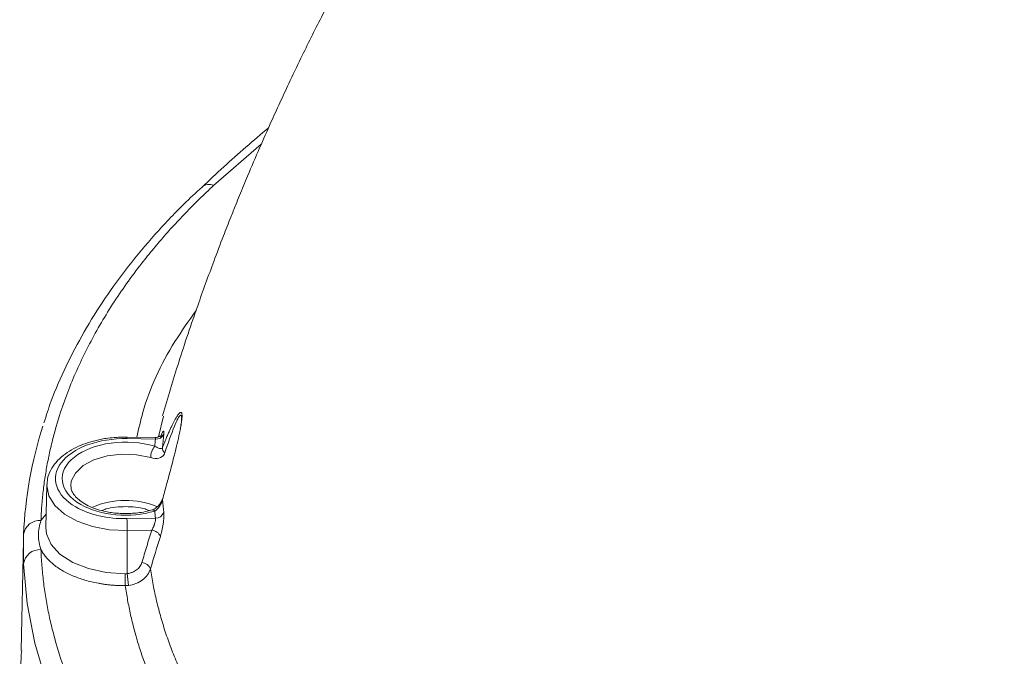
# Model space of a CAD drawing. Header units: millimetres. Extents: x 0 to 420, y 0 to 297.
# Tile 75 of 91: x 277 to 306, y 232 to 251. Entities that reach past the tile are written whole.
import ezdxf

# ---------------------------------------------------------------- set-up
doc = ezdxf.new("R2010")
doc.units = ezdxf.units.MM

msp = doc.modelspace()

# ---------------------------------------------------------------- linework, layer by layer
at = {"color": 8, "linetype": 'Continuous', "lineweight": 15}
for p, q in [((284.1164282, 247.14161315), (282.73625325, 245.94664108)), ((281.28945204, 239.27586265), (281.14403224, 238.67983078)), ((277.75043912, 236.25930399), (277.90258266, 236.44243399)), ((277.25064335, 235.01419079), (277.25064467, 235.67928619))]:
    msp.add_line(p, q, dxfattribs=at)
at = {"color": 7, "linetype": 'Continuous', "lineweight": 15}
for p, q in [((280.23809364, 238.67443742), (280.17479961, 238.67649947)), ((281.04656766, 238.66220357), (280.23811339, 238.67595887)), ((280.23386315, 238.63013398), (281.05665787, 238.6161293)), ((277.9206821, 237.28904762), (277.89435086, 236.05729847)), ((281.05665129, 236.3309911), (280.23385788, 236.31699021)), ((277.25064467, 235.67928619), (277.25064072, 235.86447063)), ((280.95269609, 235.98428636), (280.24122172, 235.97217796)), ((280.24122172, 235.97217796), (280.24199881, 234.72812549)), ((277.24527885, 235.68534708), (277.1773592, 232.5080357))]:
    msp.add_line(p, q, dxfattribs=at)
at = {"color": 8, "linetype": 'Continuous', "lineweight": 15, "flags": 128}
for points in [[(278.61375936, 237.26172787), (278.62836193, 237.39723934), (278.74449625, 237.63652192), (278.96816563, 237.84884743), (279.28276683, 238.01846012), (279.66496894, 238.13278246), (280.0864282, 238.18333514), (280.51588878, 238.16637349), (280.92149161, 238.08314827)], [(280.24122172, 235.97217796), (279.72884512, 235.99733455), (279.23966904, 236.08886647), (278.79915281, 236.24201554), (278.43021379, 236.4488073), (278.15206435, 236.69849132), (277.97915822, 236.97806428), (277.92051219, 237.27299001), (277.92108513, 237.30242807)], [(281.26260977, 236.89246219), (281.26147444, 236.88420719), (281.26271382, 236.87420419)], [(277.89435086, 236.05729847), (277.91091193, 235.88181367), (278.04337816, 235.57266656), (278.30055033, 235.29091979), (278.66738859, 235.05306588), (279.12242441, 234.87301906), (279.63903941, 234.76131609), (280.18700507, 234.72449514)]]:
    msp.add_lwpolyline(points, dxfattribs=at)
at = {"color": 7, "linetype": 'Continuous', "lineweight": 15, "flags": 128}
msp.add_lwpolyline([(277.25064335, 235.01419079), (277.35353303, 233.86244782), (277.5745195, 232.71625152), (277.91283225, 231.5796355), (278.36727669, 230.45659838), (278.93625651, 229.35109089), (279.61776183, 228.26699835), (280.40939884, 227.20813576), (281.30839244, 226.17823413), (282.31156251, 225.18090542)], dxfattribs=at)
at = {"color": 8, "linetype": 'Continuous', "lineweight": 15}
for centre, radius, start, end in [((282.59976569, 245.65044064), 0.32613427, 65.260005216, 128.035613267), ((280.40665566, 238.6373726), 0.17294406, 167.109747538, 182.398827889), ((280.19500095, 234.4285714), 2.41561688, 67.639522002, 113.361195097), ((280.97378001, 236.49794829), 0.07298351, 30.76422573, 98.179642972)]:
    msp.add_arc(centre, radius, start, end, dxfattribs=at)
at = {"color": 7, "linetype": 'Continuous', "lineweight": 15}
for centre, radius, start, end in [((288.88206279, 235.39954142), 11.6407104, 162.016132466, 177.711001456), ((281.0801962, 238.85144849), 0.2364935, 264.287861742, 336.679340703), ((281.4801836, 238.07213478), 0.55880053, 142.560478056, 178.870675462), ((281.45569089, 238.35915893), 0.19350274, 175.796986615, 227.702689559), ((281.0594976, 236.58834604), 0.25737067, 269.366341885, 337.554326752), ((277.70315623, 235.80540618), 0.45635391, 84.05290292, 172.563526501), ((272.04622068, 235.96964946), 8.19500144, 0.017678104, 2.429178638), ((280.92599572, 235.68727794), 0.29820616, 22.734348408, 84.863051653), ((277.71660797, 234.9528889), 0.46997973, 85.871068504, 172.505259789), ((280.64514036, 234.75338545), 0.29430577, 23.120215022, 85.84202805), ((324.72825695, 234.72471304), 44.54125187, 180.000280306, 180.443913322), ((275.85581242, 234.071121), 4.4351196, 4.074632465, 8.518967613)]:
    msp.add_arc(centre, radius, start, end, dxfattribs=at)
for points, knots in [([(327.78300711, 281.06434183), (327.54311978, 281.0511973), (326.87140672, 281.01439106), (325.65367514, 280.91158832), (324.12307252, 280.74004518), (322.5284704, 280.50080068), (321.01383278, 280.2172437), (319.59497106, 279.89213546), (318.1718285, 279.53978986), (316.72377017, 279.14685582), (315.32029905, 278.72710525), (314.09256206, 278.3225754), (313.00036872, 277.93162177), (311.93404656, 277.51923874), (310.73749246, 277.01315292), (309.50824521, 276.43681374), (308.35426704, 275.835117), (307.35692519, 275.26488984), (306.33848339, 274.6363244), (305.2297458, 273.89418666), (304.01604661, 273.01012644), (302.81880024, 272.06957241), (301.60461884, 271.04782964), (300.33869598, 269.91096817), (299.04265164, 268.67222012), (297.83627649, 267.44734693), (296.81171178, 266.35748122), (295.89441672, 265.3455669), (294.91141104, 264.22384402), (293.9508353, 263.08511657), (293.06139942, 261.993827), (292.40913935, 261.17125622), (291.87378999, 260.4711532), (291.35544758, 259.77610175), (290.75132302, 258.93973461), (290.08954326, 257.9867981), (289.45664501, 257.03804877), (288.89268191, 256.16057982), (288.34952037, 255.28685351), (287.7841141, 254.34493774), (287.22089191, 253.36736005), (286.71797113, 252.45981164), (286.27392137, 251.63134922), (285.79144122, 250.70133562), (285.33490751, 249.78426669), (284.93847746, 248.95550554), (284.65014217, 248.33595864), (284.36847204, 247.71611368), (284.05755936, 247.01239549), (283.75547195, 246.30484762), (283.52848159, 245.75648041), (283.36738003, 245.35985052), (283.21194355, 244.97168021), (282.99823286, 244.42657404), (282.67405213, 243.57464023), (282.23598552, 242.36244256), (281.73148527, 240.8753432), (281.41321422, 239.80587465), (281.25823835, 239.28511783)], [0, 0, 0, 0, 0.0106875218, 0.0299263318, 0.0543747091, 0.079225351, 0.1016222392, 0.1229673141, 0.1443134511, 0.1671323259, 0.1899363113, 0.2096801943, 0.2246720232, 0.2415102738, 0.2606762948, 0.282925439, 0.3035797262, 0.3202997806, 0.3362903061, 0.358685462, 0.3810839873, 0.4038369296, 0.4269373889, 0.4514717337, 0.4799414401, 0.5065564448, 0.5279896, 0.546960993, 0.5679312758, 0.5952456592, 0.6143205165, 0.6307580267, 0.6419413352, 0.6535359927, 0.6700102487, 0.6882778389, 0.7056500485, 0.721136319, 0.7350586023, 0.7519292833, 0.7703694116, 0.7855027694, 0.7987576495, 0.8127485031, 0.8325679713, 0.8448636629, 0.8540655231, 0.8632877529, 0.8755262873, 0.8887745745, 0.8980103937, 0.9023091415, 0.9081037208, 0.9169478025, 0.928838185, 0.9494182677, 0.9753702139, 1, 1, 1, 1]), ([(284.32737844, 247.61907798), (283.88877554, 247.24457682), (283.22730466, 246.67977981), (282.61252404, 246.09733483), (282.40538732, 245.90109289)], [0, 0, 0, 0, 0.6630721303, 1, 1, 1, 1]), ([(282.73625251, 245.94664082), (282.6660855, 245.88090869), (282.52579677, 245.74948685), (282.32066007, 245.55056954), (282.11950394, 245.35044066), (281.92270157, 245.1489664), (281.73015305, 244.94618263), (281.54188515, 244.74207974), (281.35789073, 244.53666035), (281.17817167, 244.32992364), (281.00272765, 244.12187037), (280.83155816, 243.91249843), (280.4120638, 243.38293464), (279.79779038, 242.51896021), (279.0930616, 241.30032768), (278.53077751, 240.0571986), (278.20737871, 239.0765685), (278.03101285, 238.37300162), (277.94191187, 237.95190064), (277.86895924, 237.52996657), (277.81254719, 237.10718927), (277.7712017, 236.68358911), (277.75736542, 236.40078184), (277.75044382, 236.25930736)], [0, 0, 0, 0, 0.02265127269, 0.04528792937, 0.06791326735, 0.09053058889, 0.11314319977, 0.13575440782, 0.1583675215, 0.18098584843, 0.20361269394, 0.22625135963, 0.24890514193, 0.37444583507, 0.50000176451, 0.62554245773, 0.75109838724, 0.79261383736, 0.83408938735, 0.87554539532, 0.91700224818, 0.95848033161, 1, 1, 1, 1]), ([(282.40492897, 245.90114458), (282.22879925, 245.73898849), (281.74430441, 245.29293212), (281.03394879, 244.53126422), (280.26898589, 243.62032752), (279.58632214, 242.68144941), (278.98274906, 241.71793405), (278.46699531, 240.73004951), (278.07996311, 239.85156592), (277.90414841, 239.29796624), (277.83682963, 239.08599502)], [0, 0, 0, 0, 0.0786667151, 0.2163951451, 0.3545209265, 0.4931102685, 0.6322578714, 0.772081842, 0.9127310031, 1, 1, 1, 1]), ([(281.82766493, 239.2791761), (281.82766187, 239.2787871), (281.82740481, 239.24613445), (281.82127503, 239.16542484), (281.8007057, 239.02410011), (281.77199114, 238.86893167), (281.72934711, 238.66549827), (281.66663913, 238.39621091), (281.58288974, 238.06240545), (281.48616619, 237.69383867), (281.37795051, 237.29310065), (281.30243453, 237.0185955), (281.26271355, 236.87420733)], [0, 0, 0, 0, 0.0007588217, 0.0636963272, 0.126789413, 0.1861736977, 0.2527024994, 0.3682312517, 0.5031978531, 0.6511210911, 0.8164916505, 1, 1, 1, 1]), ([(281.81614277, 239.21408407), (281.81538921, 239.19487704), (281.81370584, 239.15197082), (281.80149645, 239.04676087), (281.78548788, 238.95638346), (281.77567389, 238.90097797)], [0, 0, 0, 0, 0.2387375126, 0.5333112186, 1, 1, 1, 1]), ([(280.17479961, 238.67649947), (280.01102065, 238.67057977), (279.78115238, 238.6622713), (279.45504244, 238.60794409), (279.19005804, 238.54449908), (278.89928882, 238.44217866), (278.62707951, 238.30908783), (278.3825325, 238.14344019), (278.17600683, 237.94625905), (278.02239688, 237.71674103), (277.93249267, 237.49711636), (277.93248476, 237.35530536), (277.9324819, 237.30395753)], [0, 0, 0, 0, 0.1441596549, 0.2023320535, 0.2977052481, 0.3947603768, 0.4972169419, 0.6026223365, 0.7105461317, 0.8209687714, 0.9351752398, 1, 1, 1, 1]), ([(281.20509117, 238.69904862), (281.20473803, 238.70005931), (281.20327047, 238.70425942), (281.19114532, 238.69943856), (281.16701873, 238.68841269), (281.13310666, 238.67477613), (281.09237011, 238.6639073), (281.06197553, 238.66274525), (281.04679288, 238.66216479)], [0, 0, 0, 0, 0.066871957, 0.277898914, 0.4685837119, 0.6484128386, 0.8243757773, 1, 1, 1, 1]), ([(281.20102859, 238.64636048), (281.20517562, 238.65886442), (281.21342516, 238.68373807), (281.22525454, 238.71733461), (281.23654451, 238.74776488), (281.25077592, 238.7836446), (281.26683065, 238.81933307), (281.28233259, 238.84460113), (281.29367827, 238.85183651), (281.30005305, 238.83911212), (281.30204578, 238.80973289), (281.29891917, 238.77505488), (281.29736551, 238.75782287)], [0, 0, 0, 0, 0.0630375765, 0.125398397, 0.1876254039, 0.2502659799, 0.3755751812, 0.5000533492, 0.6243260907, 0.7495121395, 0.8755289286, 1, 1, 1, 1]), ([(278.75752455, 236.65538499), (278.47366446, 236.81925393), (278.28156983, 237.02857298), (278.13074227, 237.48381238), (278.17547238, 237.71928027), (278.4936171, 238.14483036), (278.75972699, 238.32514177), (279.43699095, 238.57406322), (279.83259481, 238.63695794), (280.23385928, 238.63012898)], [0, 0, 0, 0, 0.25, 0.25, 0.5, 0.5, 0.75, 0.75, 1, 1, 1, 1]), ([(281.03649561, 238.4118384), (280.64855879, 238.52788894), (280.20145643, 238.56000981), (279.35070507, 238.44476924), (278.97501574, 238.30119513), (278.45895337, 237.89409173), (278.33554055, 237.64394175), (278.40260869, 237.14096228), (278.59088548, 236.90466304), (278.89984091, 236.72630686)], [0, 0, 0, 0, 0.25, 0.25, 0.5, 0.5, 0.75, 0.75, 1, 1, 1, 1]), ([(281.26271355, 238.37334664), (281.24807259, 238.34225378), (281.21686471, 238.33993474), (281.13749228, 238.35931501), (281.08892587, 238.38133218), (281.03649561, 238.4118384)], [0, 0, 0, 0, 0.5, 0.5, 1, 1, 1, 1]), ([(280.9214903, 238.08314602), (281.00931794, 238.05688414), (281.09166991, 238.05231983), (281.22893317, 238.08559226), (281.28519086, 238.12323517), (281.31602126, 238.19178043)], [0, 0, 0, 0, 0.5, 0.5, 1, 1, 1, 1]), ([(280.19426091, 236.46265297), (280.05664017, 236.46799542), (279.86372822, 236.47548427), (279.59519083, 236.52363253), (279.38267284, 236.57854638), (279.15962843, 236.6639028), (278.9648569, 236.76877294), (278.8064966, 236.88931498), (278.69332989, 237.01854274), (278.62660737, 237.14287894), (278.62097619, 237.21877673), (278.61826776, 237.25528132)], [0, 0, 0, 0, 0.1606364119, 0.2251744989, 0.3300924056, 0.4354968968, 0.5450458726, 0.6560904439, 0.7694885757, 0.8891308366, 1, 1, 1, 1]), ([(278.89984091, 236.72630686), (279.17470603, 236.56763061), (279.52995709, 236.46357866), (280.29823411, 236.39489088), (280.69136395, 236.43203386), (281.03649561, 236.53527932)], [0, 0, 0, 0, 0.5, 0.5, 1, 1, 1, 1]), ([(281.26270723, 236.89280127), (281.25259408, 236.86441283), (281.23011888, 236.80132307), (281.16464952, 236.70645375), (281.0755894, 236.61804952), (281.00239832, 236.58671217), (280.9650056, 236.57070217)], [0, 0, 0, 0, 0.1990970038, 0.4424681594, 0.715161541, 1, 1, 1, 1]), ([(281.03649561, 236.53527932), (281.08938541, 236.56605292), (281.1377623, 236.61725592), (281.21673518, 236.73918946), (281.24805623, 236.81119352), (281.26271355, 236.87420733)], [0, 0, 0, 0, 0.5, 0.5, 1, 1, 1, 1]), ([(280.96284031, 236.57277934), (280.91583299, 236.55865226), (280.80074435, 236.52406472), (280.5445829, 236.47713514), (280.33040306, 236.46828103), (280.19426091, 236.46265297)], [0, 0, 0, 0, 0.2010051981, 0.4921236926, 1, 1, 1, 1]), ([(281.29736551, 236.49007544), (281.29827398, 236.48026757), (281.30008213, 236.46074671), (281.30119315, 236.42675227), (281.30108493, 236.38960891), (281.29920371, 236.33615268), (281.29378719, 236.26294629), (281.28242146, 236.16888377), (281.26691386, 236.0720195), (281.24766716, 235.9765026), (281.22562354, 235.88430712), (281.20923995, 235.82982631), (281.20102859, 235.80252081)], [0, 0, 0, 0, 0.0628058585, 0.1250041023, 0.1872547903, 0.2502167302, 0.3746109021, 0.499874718, 0.6241917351, 0.749495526, 0.8744484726, 1, 1, 1, 1]), ([(277.75044382, 235.42164711), (277.70416075, 235.55401639), (277.67701645, 235.6988662), (277.67701645, 235.98561827), (277.70416075, 236.12693808), (277.75044382, 236.25930736)], [0, 0, 0, 0, 0.5, 0.5, 1, 1, 1, 1]), ([(280.95269945, 235.98428721), (280.95898053, 235.99468352), (280.97112216, 236.01478005), (280.987706, 236.04709132), (281.00230728, 236.07854489), (281.0148929, 236.1086757), (281.02551261, 236.13689271), (281.0389964, 236.17737639), (281.05204324, 236.22952856), (281.06025727, 236.2885417), (281.05784346, 236.31699696), (281.05665632, 236.3309916)], [0, 0, 0, 0, 0.1001142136, 0.193525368, 0.2802742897, 0.3604123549, 0.4340051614, 0.5011378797, 0.6745856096, 0.8399572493, 1, 1, 1, 1]), ([(280.66648241, 235.04691769), (280.7129595, 235.20331475), (280.80595192, 235.51623756), (280.9037702, 235.82822789), (280.95269945, 235.98428721)], [0, 0, 0, 0, 0.4997943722, 1, 1, 1, 1]), ([(277.75044382, 235.42164711), (277.75383287, 235.3444612), (277.76060878, 235.19013917), (277.7768977, 234.9588306), (277.7976674, 234.72776175), (277.82335704, 234.49693816), (277.85384903, 234.26635837), (277.88917488, 234.03602278), (277.92932611, 233.80593134), (277.97430509, 233.57608395), (278.02411082, 233.34648114), (278.07874488, 233.11712099), (278.22819366, 232.54123885), (278.53076494, 231.62380112), (279.09300874, 230.38072949), (279.79775812, 229.16203614), (280.45435337, 228.23855605), (280.97206799, 227.59353747), (281.29572014, 227.21266682), (281.63368881, 226.83618843), (281.98631222, 226.46421745), (282.35233622, 226.0963063), (282.60823767, 225.85501816), (282.73625251, 225.73431365)], [0, 0, 0, 0, 0.0226512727, 0.0452879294, 0.0679132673, 0.0905305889, 0.1131431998, 0.1357544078, 0.1583675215, 0.1809858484, 0.2036126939, 0.2262513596, 0.2489051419, 0.3744458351, 0.5000017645, 0.6255424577, 0.7510983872, 0.7926138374, 0.8340893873, 0.8755453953, 0.9170022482, 0.9584803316, 1, 1, 1, 1]), ([(280.18834068, 234.37962285), (280.1504613, 234.37978263), (280.07488824, 234.3801014), (279.96191942, 234.3842538), (279.84970508, 234.39110325), (279.73824355, 234.40090985), (279.62753885, 234.41360308), (279.51758468, 234.42920504), (279.31170825, 234.46407473), (279.01784617, 234.53344683), (278.66234193, 234.66113871), (278.34691637, 234.82020203), (278.12836043, 234.97489939), (277.98305989, 235.10704762), (277.89072514, 235.20804467), (277.81145616, 235.31277814), (277.77082418, 235.38528088), (277.75044382, 235.42164711)], [0, 0, 0, 0, 0.0349530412, 0.0697347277, 0.1044145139, 0.1390624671, 0.1737488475, 0.2085436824, 0.2435163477, 0.3717274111, 0.5000202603, 0.6282313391, 0.7565242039, 0.8175659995, 0.8782420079, 0.93892811, 1, 1, 1, 1]), ([(280.24199914, 234.72812489), (280.25858645, 234.73049013), (280.29171848, 234.73521455), (280.34022808, 234.74753078), (280.39485162, 234.76612549), (280.4538895, 234.79365798), (280.51385225, 234.83237747), (280.56654161, 234.87807165), (280.61021403, 234.92994519), (280.64528009, 234.9863951), (280.65942368, 235.02676835), (280.66648241, 235.04691769)], [0, 0, 0, 0, 0.0833649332, 0.1665158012, 0.250302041, 0.3747517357, 0.4993136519, 0.6236352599, 0.7490788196, 0.8747711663, 1, 1, 1, 1]), ([(280.18700287, 234.72449329), (280.19620172, 234.72466619), (280.21460022, 234.72501201), (280.2328659, 234.72708723), (280.24199914, 234.72812489)], [0, 0, 0, 0, 0.4999778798, 1, 1, 1, 1]), ([(280.27972203, 234.3862615), (280.42957563, 234.40545873), (280.57247751, 234.46248198), (280.79795256, 234.63321112), (280.87963392, 234.74628131), (280.91581118, 234.86894777)], [0, 0, 0, 0, 0.5, 0.5, 1, 1, 1, 1]), ([(280.91581118, 234.86894777), (280.92746796, 234.79099941), (280.95082225, 234.63483043), (280.99280969, 234.40064815), (281.04001323, 234.16606054), (281.0929737, 233.93115028), (281.15160095, 233.69596121), (281.21597455, 233.46054895), (281.28612818, 233.22496726), (281.36210768, 232.98927177), (281.44395541, 232.75351897), (281.53171445, 232.51776648), (281.6254275, 232.28207299), (281.72513706, 232.04649832), (281.83088574, 231.81110341), (281.94271492, 231.57595009), (282.06067005, 231.34110162), (282.18477101, 231.10661708), (282.33692246, 230.83320858), (282.52249863, 230.51921574), (282.74793686, 230.16334137), (282.992371, 229.80256582), (283.25655854, 229.43731182), (283.5412437, 229.06802965), (283.84719723, 228.6952151), (284.17505374, 228.3193523), (284.52593036, 227.94113992), (284.89904156, 227.56062984), (285.16447394, 227.30954572), (285.29841805, 227.18284212)], [0, 0, 0, 0, 0.0285953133, 0.0572905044, 0.0860849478, 0.1149779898, 0.1439689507, 0.1730571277, 0.2022417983, 0.2315222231, 0.2608976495, 0.2903673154, 0.3199304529, 0.3495862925, 0.3793340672, 0.4091730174, 0.4391024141, 0.4691217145, 0.4992304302, 0.5446119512, 0.5910525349, 0.6385474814, 0.6870914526, 0.7366784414, 0.7873017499, 0.8389539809, 0.8916270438, 0.9453121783, 1, 1, 1, 1]), ([(284.66405215, 226.42940857), (284.59408326, 226.49615793), (284.45414958, 226.62965271), (284.25000033, 226.83188202), (284.05008779, 227.03554124), (283.85482265, 227.24077505), (283.66409485, 227.44754462), (283.47793389, 227.65586047), (283.29633196, 227.86571927), (283.11929086, 228.07712367), (282.74639172, 228.53750353), (282.21665086, 229.25696611), (281.60126918, 230.25005238), (281.08732943, 231.26242107), (280.75923922, 232.08508517), (280.55691422, 232.70717015), (280.43877023, 233.12321903), (280.33776856, 233.54066656), (280.25237146, 233.95944472), (280.20969049, 234.23952267), (280.18834068, 234.37962285)], [0, 0, 0, 0, 0.0277469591, 0.0554922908, 0.0832407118, 0.1109969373, 0.1387656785, 0.1665516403, 0.1943595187, 0.2221939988, 0.2500597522, 0.3751060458, 0.5000459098, 0.6249598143, 0.7500847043, 0.8000883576, 0.8500547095, 0.9000107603, 0.9499835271, 1, 1, 1, 1]), ([(282.25397345, 221.9890426), (281.72793527, 222.50855405), (280.6758591, 223.54757678), (279.42242473, 225.20449689), (278.42346922, 226.91561165), (277.70025219, 228.67445437), (277.28900571, 230.46309631), (277.12655918, 231.74749358), (277.18696586, 232.42811559), (277.19406516, 232.50810574)], [0, 0, 0, 0, 0.163047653, 0.3260952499, 0.4891431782, 0.6521906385, 0.8152383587, 0.9782858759, 1, 1, 1, 1])]:
    msp.add_open_spline(points, degree=3, knots=knots, dxfattribs=at)
at = {"color": 8, "linetype": 'Continuous', "lineweight": 15}
for points, knots in [([(280.52096748, 238.67114588), (280.57466572, 238.91214056), (280.78386056, 239.85099518), (281.35339819, 241.08781825), (282.0238682, 242.0392369), (282.23509034, 242.33896795)], [0, 0, 0, 0, 0.19129268, 0.745228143, 1, 1, 1, 1]), ([(281.26271355, 238.37334664), (281.28044984, 238.41833489), (281.31516784, 238.50639742), (281.3663724, 238.6311459), (281.41540122, 238.74679538), (281.4622073, 238.85308374), (281.50671953, 238.95009545), (281.54888274, 239.03784059), (281.6051383, 239.14888669), (281.67101993, 239.26625596), (281.7336897, 239.35295193), (281.7758463, 239.38794257), (281.79919902, 239.39038786), (281.81337495, 239.37598997), (281.8215686, 239.35444858), (281.8269165, 239.32367355), (281.82741825, 239.29384215), (281.82766493, 239.2791761)], [0, 0, 0, 0, 0.0815767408, 0.1596828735, 0.2343607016, 0.3056590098, 0.3736342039, 0.4383516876, 0.499887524, 0.6350354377, 0.7503528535, 0.8164443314, 0.8754251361, 0.9073471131, 0.9382118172, 0.9696229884, 1, 1, 1, 1]), ([(281.32546784, 238.21603217), (281.41974212, 238.48937496), (281.56920375, 238.92273025), (281.73838161, 239.27821985), (281.80064101, 239.31547391), (281.81428952, 239.27582329), (281.81788295, 239.24399479), (281.81632465, 239.21721036), (281.81614277, 239.21408407)], [0, 0, 0, 0, 0.5102877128, 0.8090057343, 0.9109494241, 0.9540724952, 0.9946393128, 1, 1, 1, 1]), ([(281.05665787, 238.6161293), (281.05773964, 238.62485811), (281.05992672, 238.64250569), (281.05617792, 238.65709071), (281.05157775, 238.66353911), (281.04690317, 238.6619422), (281.04655975, 238.66182488)], [0, 0, 0, 0, 0.3165501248, 0.6399889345, 0.9735515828, 1, 1, 1, 1]), ([(280.88092922, 236.54957644), (280.8419975, 236.56635546), (280.72491287, 236.61681724), (280.48377739, 236.65083432), (280.19434477, 236.67112634), (279.90485069, 236.65083583), (279.66427682, 236.61699197), (279.54761998, 236.56675142), (279.50920209, 236.55020601)], [0, 0, 0, 0, 0.0998008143, 0.3001444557, 0.500666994, 0.7010120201, 0.9015360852, 1, 1, 1, 1])]:
    msp.add_open_spline(points, degree=3, knots=knots, dxfattribs=at)
at = {"color": 7, "linetype": 'Continuous', "lineweight": 15}
for points in [[(281.29736551, 238.75782287), (281.2834731, 238.62975157), (281.27191917, 238.50158167), (281.26271355, 238.37334664)], [(281.05665632, 238.61612611), (281.04927977, 238.54805956), (281.04255814, 238.47993968), (281.03649667, 238.41183836)], [(281.31602133, 238.19178058), (281.31949506, 238.19946581), (281.32264852, 238.2075431), (281.32546333, 238.21602692)], [(281.26271355, 236.87420733), (281.27191917, 236.74608708), (281.2834731, 236.61803196), (281.29736551, 236.49007544)], [(280.23385928, 236.31698874), (279.68204628, 236.30759765), (279.14788479, 236.43003482), (278.75752455, 236.65538499)], [(281.03649697, 236.53527936), (281.04256118, 236.4671474), (281.04928377, 236.39902132), (281.05665632, 236.3309916)], [(281.20102859, 235.80252081), (281.10271232, 235.49160413), (281.00763373, 235.18039082), (280.91581118, 234.86894777)], [(280.18834068, 234.37962285), (280.21891067, 234.38016189), (280.24937254, 234.38237354), (280.27972203, 234.3862615)]]:
    msp.add_open_spline(points, degree=3, dxfattribs=at)

doc.saveas('drawing.dxf')
